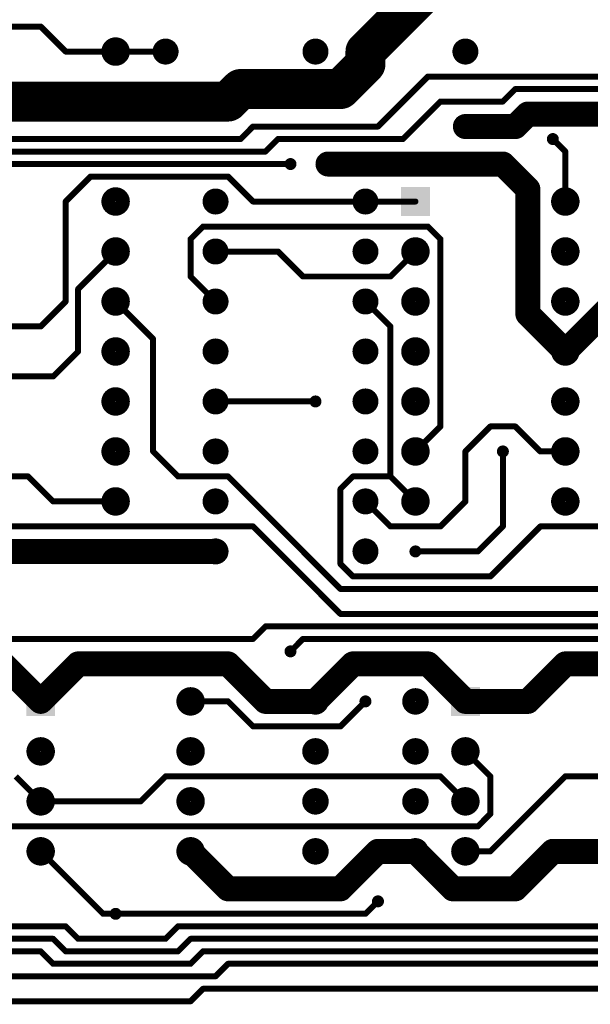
# Model space of a CAD drawing. Extents: x 0.24 to 7.39, y 0.21 to 4.62.
# Tile 8 of 33: x 4.6 to 5.75, y 0.21 to 2.18. Entities that reach past the tile are written whole.
import ezdxf

# ---------------------------------------------------------------- set-up
doc = ezdxf.new("R2010")
doc.units = 0

msp = doc.modelspace()

# ---------------------------------------------------------------- linework, layer by layer
at = {"layer": 'TOP'}
for points, const_width in [([(5.296, 2.121), (5.496, 2.321)], 0.08), ([(4.646, 2.171), (4.196, 2.171)], 0.012), ([(4.696, 2.121), (4.646, 2.171)], 0.012), ([(5.296, 2.096), (5.296, 2.121)], 0.08), ([(5.246, 2.046), (5.296, 2.096)], 0.08), ([(4.796, 2.121), (4.696, 2.121)], 0.012), ([(4.796, 2.121), (4.896, 2.121)], 0.012), ([(5.021, 2.021), (5.046, 2.046)], 0.08), ([(5.046, 2.046), (5.246, 2.046)], 0.08), ([(5.421, 2.071), (5.321, 1.971)], 0.012), ([(6.146, 2.071), (5.421, 2.071)], 0.012), ([(4.346, 2.021), (5.021, 2.021)], 0.08), ([(5.596, 2.046), (5.571, 2.021)], 0.012), ([(6.346, 2.046), (5.596, 2.046)], 0.012), ([(5.446, 2.021), (5.371, 1.946)], 0.012), ([(5.571, 2.021), (5.446, 2.021)], 0.012), ([(5.621, 1.996), (5.596, 1.971)], 0.05), ([(6.296, 1.996), (5.621, 1.996)], 0.05), ([(5.596, 1.971), (5.496, 1.971)], 0.05), ([(5.071, 1.971), (5.046, 1.946)], 0.012), ([(5.321, 1.971), (5.071, 1.971)], 0.012), ([(5.046, 1.946), (4.271, 1.946)], 0.012), ([(5.121, 1.946), (5.096, 1.921)], 0.012), ([(5.371, 1.946), (5.121, 1.946)], 0.012), ([(5.696, 1.921), (5.671, 1.946)], 0.012), ([(5.096, 1.921), (4.246, 1.921)], 0.012), ([(5.571, 1.896), (5.221, 1.896)], 0.05), ([(5.621, 1.846), (5.571, 1.896)], 0.05), ([(5.696, 1.821), (5.696, 1.921)], 0.012), ([(4.221, 1.896), (5.146, 1.896)], 0.012), ([(4.746, 1.871), (4.696, 1.821)], 0.012), ([(5.021, 1.871), (4.746, 1.871)], 0.012), ([(5.071, 1.821), (5.021, 1.871)], 0.012), ([(5.621, 1.596), (5.621, 1.846)], 0.05), ([(4.696, 1.821), (4.696, 1.621)], 0.012), ([(5.296, 1.821), (5.071, 1.821)], 0.012), ([(5.296, 1.821), (5.396, 1.821)], 0.012), ([(4.946, 1.746), (4.971, 1.771)], 0.012), ([(4.971, 1.771), (5.421, 1.771)], 0.012), ([(5.421, 1.771), (5.446, 1.746)], 0.012), ([(4.946, 1.671), (4.946, 1.746)], 0.012), ([(5.446, 1.746), (5.446, 1.371)], 0.012), ([(4.721, 1.646), (4.796, 1.721)], 0.012), ([(5.121, 1.721), (4.996, 1.721)], 0.012), ([(5.171, 1.671), (5.121, 1.721)], 0.012), ([(5.396, 1.721), (5.346, 1.671)], 0.012), ([(4.996, 1.621), (4.946, 1.671)], 0.012), ([(5.346, 1.671), (5.171, 1.671)], 0.012), ([(4.721, 1.521), (4.721, 1.646)], 0.012), ([(5.796, 1.621), (5.696, 1.521)], 0.05), ([(4.696, 1.621), (4.646, 1.571)], 0.012), ([(4.871, 1.546), (4.796, 1.621)], 0.012), ([(5.296, 1.621), (5.346, 1.571)], 0.012), ([(5.696, 1.521), (5.621, 1.596)], 0.05), ([(4.646, 1.571), (4.071, 1.571)], 0.012), ([(5.346, 1.571), (5.346, 1.271)], 0.012), ([(4.871, 1.321), (4.871, 1.546)], 0.012), ([(4.671, 1.471), (4.721, 1.521)], 0.012), ([(4.446, 1.471), (4.671, 1.471)], 0.012), ([(5.196, 1.421), (4.996, 1.421)], 0.012), ([(5.446, 1.371), (5.396, 1.321)], 0.012), ([(5.546, 1.371), (5.496, 1.321)], 0.012), ([(5.596, 1.371), (5.546, 1.371)], 0.012), ([(5.646, 1.321), (5.596, 1.371)], 0.012), ([(4.921, 1.271), (4.871, 1.321)], 0.012), ([(5.496, 1.321), (5.496, 1.221)], 0.012), ([(5.571, 1.171), (5.571, 1.321)], 0.012), ([(5.696, 1.321), (5.646, 1.321)], 0.012), ([(4.621, 1.271), (4.446, 1.271)], 0.012), ([(4.671, 1.221), (4.621, 1.271)], 0.012), ([(5.021, 1.271), (4.921, 1.271)], 0.012), ([(5.246, 1.046), (5.021, 1.271)], 0.012), ([(5.246, 1.246), (5.271, 1.271)], 0.012), ([(5.271, 1.271), (5.346, 1.271)], 0.012), ([(5.346, 1.271), (5.396, 1.221)], 0.012), ([(5.346, 1.271), (5.396, 1.221)], 0.012), ([(5.246, 1.096), (5.246, 1.246)], 0.012), ([(4.796, 1.221), (4.671, 1.221)], 0.012), ([(5.346, 1.171), (5.296, 1.221)], 0.012), ([(5.496, 1.221), (5.446, 1.171)], 0.012), ([(5.071, 1.171), (4.546, 1.171)], 0.012), ([(5.246, 0.996), (5.071, 1.171)], 0.012), ([(5.446, 1.171), (5.346, 1.171)], 0.012), ([(5.521, 1.121), (5.571, 1.171)], 0.012), ([(5.646, 1.171), (5.546, 1.071)], 0.012), ([(6.396, 1.171), (5.646, 1.171)], 0.012), ([(4.396, 1.121), (4.996, 1.121)], 0.05), ([(5.396, 1.121), (5.521, 1.121)], 0.012), ([(5.271, 1.071), (5.246, 1.096)], 0.012), ([(5.546, 1.071), (5.271, 1.071)], 0.012), ([(5.896, 1.046), (5.246, 1.046)], 0.012), ([(6.321, 0.996), (5.246, 0.996)], 0.012), ([(5.071, 0.946), (5.096, 0.971)], 0.012), ([(5.096, 0.971), (6.396, 0.971)], 0.012), ([(3.571, 0.946), (5.071, 0.946)], 0.012), ([(5.171, 0.946), (5.146, 0.921)], 0.012), ([(6.421, 0.946), (5.171, 0.946)], 0.012), ([(4.646, 0.821), (4.571, 0.896)], 0.05), ([(4.721, 0.896), (4.646, 0.821)], 0.05), ([(5.021, 0.896), (4.721, 0.896)], 0.05), ([(5.096, 0.821), (5.021, 0.896)], 0.05), ([(5.271, 0.896), (5.196, 0.821)], 0.05), ([(5.421, 0.896), (5.271, 0.896)], 0.05), ([(5.496, 0.821), (5.421, 0.896)], 0.05), ([(5.696, 0.896), (5.621, 0.821)], 0.05), ([(5.921, 0.896), (5.696, 0.896)], 0.05), ([(5.196, 0.821), (5.096, 0.821)], 0.05), ([(5.621, 0.821), (5.496, 0.821)], 0.05), ([(5.021, 0.821), (4.946, 0.821)], 0.012), ([(5.071, 0.771), (5.021, 0.821)], 0.012), ([(5.296, 0.821), (5.246, 0.771)], 0.012), ([(5.246, 0.771), (5.071, 0.771)], 0.012), ([(5.496, 0.721), (5.546, 0.671)], 0.012), ([(4.646, 0.621), (4.596, 0.671)], 0.012), ([(4.896, 0.671), (4.846, 0.621)], 0.012), ([(5.446, 0.671), (4.896, 0.671)], 0.012), ([(5.496, 0.621), (5.446, 0.671)], 0.012), ([(5.546, 0.671), (5.546, 0.596)], 0.012), ([(5.546, 0.521), (5.696, 0.671)], 0.012), ([(5.696, 0.671), (6.321, 0.671)], 0.012), ([(4.846, 0.621), (4.646, 0.621)], 0.012), ([(5.546, 0.596), (5.521, 0.571)], 0.012), ([(5.521, 0.571), (3.771, 0.571)], 0.012), ([(5.021, 0.446), (4.946, 0.521)], 0.05), ([(5.321, 0.521), (5.246, 0.446)], 0.05), ([(5.396, 0.521), (5.321, 0.521)], 0.05), ([(5.471, 0.446), (5.396, 0.521)], 0.05), ([(5.671, 0.521), (5.596, 0.446)], 0.05), ([(5.796, 0.521), (5.671, 0.521)], 0.05), ([(4.771, 0.396), (4.646, 0.521)], 0.012), ([(4.646, 0.521), (4.771, 0.396)], 0.012), ([(5.496, 0.521), (5.546, 0.521)], 0.012), ([(5.246, 0.446), (5.021, 0.446)], 0.05), ([(5.596, 0.446), (5.471, 0.446)], 0.05), ([(5.321, 0.421), (5.296, 0.396)], 0.012), ([(4.796, 0.396), (4.771, 0.396)], 0.012), ([(4.771, 0.396), (4.796, 0.396)], 0.012), ([(5.296, 0.396), (4.796, 0.396)], 0.012), ([(4.696, 0.371), (3.171, 0.371)], 0.012), ([(4.721, 0.346), (4.696, 0.371)], 0.012), ([(4.921, 0.371), (4.896, 0.346)], 0.012), ([(6.546, 0.371), (4.921, 0.371)], 0.012), ([(4.071, 0.346), (4.671, 0.346)], 0.012), ([(4.671, 0.346), (4.696, 0.321)], 0.012), ([(4.896, 0.346), (4.721, 0.346)], 0.012), ([(4.921, 0.321), (4.946, 0.346)], 0.012), ([(4.946, 0.346), (6.596, 0.346)], 0.012), ([(4.096, 0.321), (4.646, 0.321)], 0.012), ([(4.646, 0.321), (4.671, 0.296)], 0.012), ([(4.696, 0.321), (4.921, 0.321)], 0.012), ([(4.946, 0.296), (4.971, 0.321)], 0.012), ([(4.971, 0.321), (6.646, 0.321)], 0.012), ([(4.671, 0.296), (4.946, 0.296)], 0.012), ([(4.996, 0.271), (5.021, 0.296)], 0.012), ([(5.021, 0.296), (6.921, 0.296)], 0.012), ([(4.146, 0.271), (4.996, 0.271)], 0.012), ([(4.971, 0.246), (4.946, 0.221)], 0.012), ([(6.846, 0.246), (4.971, 0.246)], 0.012), ([(4.946, 0.221), (2.021, 0.221)], 0.012)]:
    msp.add_lwpolyline(points, dxfattribs=dict(at, const_width=const_width))
for points, const_width in [([(4.643, 2.171, 1), (4.649, 2.171, 1)], 0.006), ([(4.643, 2.171, 1), (4.649, 2.171, 1)], 0.006), ([(4.782, 2.121, 1), (4.81, 2.121, 1)], 0.029), ([(5.276, 2.121, 1), (5.316, 2.121, 1)], 0.04), ([(5.276, 2.121, 1), (5.316, 2.121, 1)], 0.04), ([(4.883, 2.121, 1), (4.909, 2.121, 1)], 0.026), ([(5.183, 2.121, 1), (5.209, 2.121, 1)], 0.026), ([(5.276, 2.096, 1), (5.316, 2.096, 1)], 0.04), ([(5.276, 2.096, 1), (5.316, 2.096, 1)], 0.04), ([(5.483, 2.121, 1), (5.509, 2.121, 1)], 0.026), ([(4.693, 2.121, 1), (4.699, 2.121, 1)], 0.006), ([(4.693, 2.121, 1), (4.699, 2.121, 1)], 0.006), ([(4.793, 2.121, 1), (4.799, 2.121, 1)], 0.006), ([(4.793, 2.121, 1), (4.799, 2.121, 1)], 0.006), ([(4.893, 2.121, 1), (4.899, 2.121, 1)], 0.006), ([(5.026, 2.046, 1), (5.066, 2.046, 1)], 0.04), ([(5.026, 2.046, 1), (5.066, 2.046, 1)], 0.04), ([(5.226, 2.046, 1), (5.266, 2.046, 1)], 0.04), ([(5.226, 2.046, 1), (5.266, 2.046, 1)], 0.04), ([(5.418, 2.071, 1), (5.424, 2.071, 1)], 0.006), ([(5.418, 2.071, 1), (5.424, 2.071, 1)], 0.006), ([(5.001, 2.021, 1), (5.041, 2.021, 1)], 0.04), ([(5.001, 2.021, 1), (5.041, 2.021, 1)], 0.04), ([(5.593, 2.046, 1), (5.599, 2.046, 1)], 0.006), ([(5.593, 2.046, 1), (5.599, 2.046, 1)], 0.006), ([(5.443, 2.021, 1), (5.449, 2.021, 1)], 0.006), ([(5.443, 2.021, 1), (5.449, 2.021, 1)], 0.006), ([(5.568, 2.021, 1), (5.574, 2.021, 1)], 0.006), ([(5.568, 2.021, 1), (5.574, 2.021, 1)], 0.006), ([(5.6085, 1.996, 1), (5.6335, 1.996, 1)], 0.025), ([(5.6085, 1.996, 1), (5.6335, 1.996, 1)], 0.025), ([(5.4835, 1.971, 1), (5.5085, 1.971, 1)], 0.025), ([(5.5835, 1.971, 1), (5.6085, 1.971, 1)], 0.025), ([(5.5835, 1.971, 1), (5.6085, 1.971, 1)], 0.025), ([(5.068, 1.971, 1), (5.074, 1.971, 1)], 0.006), ([(5.068, 1.971, 1), (5.074, 1.971, 1)], 0.006), ([(5.318, 1.971, 1), (5.324, 1.971, 1)], 0.006), ([(5.318, 1.971, 1), (5.324, 1.971, 1)], 0.006), ([(5.49, 1.971, 1), (5.502, 1.971, 1)], 0.012), ([(5.043, 1.946, 1), (5.049, 1.946, 1)], 0.006), ([(5.043, 1.946, 1), (5.049, 1.946, 1)], 0.006), ([(5.118, 1.946, 1), (5.124, 1.946, 1)], 0.006), ([(5.118, 1.946, 1), (5.124, 1.946, 1)], 0.006), ([(5.368, 1.946, 1), (5.374, 1.946, 1)], 0.006), ([(5.368, 1.946, 1), (5.374, 1.946, 1)], 0.006), ([(5.665, 1.946, 1), (5.677, 1.946, 1)], 0.012), ([(5.668, 1.946, 1), (5.674, 1.946, 1)], 0.006), ([(5.093, 1.921, 1), (5.099, 1.921, 1)], 0.006), ([(5.093, 1.921, 1), (5.099, 1.921, 1)], 0.006), ([(5.2085, 1.896, 1), (5.2335, 1.896, 1)], 0.025), ([(5.5585, 1.896, 1), (5.5835, 1.896, 1)], 0.025), ([(5.5585, 1.896, 1), (5.5835, 1.896, 1)], 0.025), ([(5.693, 1.921, 1), (5.699, 1.921, 1)], 0.006), ([(5.693, 1.921, 1), (5.699, 1.921, 1)], 0.006), ([(5.14, 1.896, 1), (5.152, 1.896, 1)], 0.012), ([(5.143, 1.896, 1), (5.149, 1.896, 1)], 0.006), ([(5.215, 1.896, 1), (5.227, 1.896, 1)], 0.012), ([(4.743, 1.871, 1), (4.749, 1.871, 1)], 0.006), ([(4.743, 1.871, 1), (4.749, 1.871, 1)], 0.006), ([(5.018, 1.871, 1), (5.024, 1.871, 1)], 0.006), ([(5.018, 1.871, 1), (5.024, 1.871, 1)], 0.006), ([(5.6085, 1.846, 1), (5.6335, 1.846, 1)], 0.025), ([(5.6085, 1.846, 1), (5.6335, 1.846, 1)], 0.025), ([(4.782, 1.821, 1), (4.81, 1.821, 1)], 0.029), ([(4.983, 1.821, 1), (5.009, 1.821, 1)], 0.026), ([(5.283, 1.821, 1), (5.309, 1.821, 1)], 0.026), ([(5.682, 1.821, 1), (5.71, 1.821, 1)], 0.029), ([(4.693, 1.821, 1), (4.699, 1.821, 1)], 0.006), ([(4.693, 1.821, 1), (4.699, 1.821, 1)], 0.006), ([(5.068, 1.821, 1), (5.074, 1.821, 1)], 0.006), ([(5.068, 1.821, 1), (5.074, 1.821, 1)], 0.006), ([(5.293, 1.821, 1), (5.299, 1.821, 1)], 0.006), ([(5.293, 1.821, 1), (5.299, 1.821, 1)], 0.006), ([(5.393, 1.821, 1), (5.399, 1.821, 1)], 0.006), ([(5.693, 1.821, 1), (5.699, 1.821, 1)], 0.006), ([(4.968, 1.771, 1), (4.974, 1.771, 1)], 0.006), ([(4.968, 1.771, 1), (4.974, 1.771, 1)], 0.006), ([(5.418, 1.771, 1), (5.424, 1.771, 1)], 0.006), ([(5.418, 1.771, 1), (5.424, 1.771, 1)], 0.006), ([(4.782, 1.721, 1), (4.81, 1.721, 1)], 0.029), ([(4.943, 1.746, 1), (4.949, 1.746, 1)], 0.006), ([(4.943, 1.746, 1), (4.949, 1.746, 1)], 0.006), ([(4.983, 1.721, 1), (5.009, 1.721, 1)], 0.026), ([(5.283, 1.721, 1), (5.309, 1.721, 1)], 0.026), ([(5.382, 1.721, 1), (5.41, 1.721, 1)], 0.029), ([(5.443, 1.746, 1), (5.449, 1.746, 1)], 0.006), ([(5.443, 1.746, 1), (5.449, 1.746, 1)], 0.006), ([(5.682, 1.721, 1), (5.71, 1.721, 1)], 0.029), ([(4.793, 1.721, 1), (4.799, 1.721, 1)], 0.006), ([(4.993, 1.721, 1), (4.999, 1.721, 1)], 0.006), ([(5.118, 1.721, 1), (5.124, 1.721, 1)], 0.006), ([(5.118, 1.721, 1), (5.124, 1.721, 1)], 0.006), ([(5.393, 1.721, 1), (5.399, 1.721, 1)], 0.006), ([(4.943, 1.671, 1), (4.949, 1.671, 1)], 0.006), ([(4.943, 1.671, 1), (4.949, 1.671, 1)], 0.006), ([(5.168, 1.671, 1), (5.174, 1.671, 1)], 0.006), ([(5.168, 1.671, 1), (5.174, 1.671, 1)], 0.006), ([(5.343, 1.671, 1), (5.349, 1.671, 1)], 0.006), ([(5.343, 1.671, 1), (5.349, 1.671, 1)], 0.006), ([(4.718, 1.646, 1), (4.724, 1.646, 1)], 0.006), ([(4.718, 1.646, 1), (4.724, 1.646, 1)], 0.006), ([(4.782, 1.621, 1), (4.81, 1.621, 1)], 0.029), ([(4.983, 1.621, 1), (5.009, 1.621, 1)], 0.026), ([(5.283, 1.621, 1), (5.309, 1.621, 1)], 0.026), ([(5.382, 1.621, 1), (5.41, 1.621, 1)], 0.029), ([(5.682, 1.621, 1), (5.71, 1.621, 1)], 0.029), ([(4.693, 1.621, 1), (4.699, 1.621, 1)], 0.006), ([(4.693, 1.621, 1), (4.699, 1.621, 1)], 0.006), ([(4.793, 1.621, 1), (4.799, 1.621, 1)], 0.006), ([(4.993, 1.621, 1), (4.999, 1.621, 1)], 0.006), ([(5.293, 1.621, 1), (5.299, 1.621, 1)], 0.006), ([(5.6085, 1.596, 1), (5.6335, 1.596, 1)], 0.025), ([(5.6085, 1.596, 1), (5.6335, 1.596, 1)], 0.025), ([(4.643, 1.571, 1), (4.649, 1.571, 1)], 0.006), ([(4.643, 1.571, 1), (4.649, 1.571, 1)], 0.006), ([(5.343, 1.571, 1), (5.349, 1.571, 1)], 0.006), ([(5.343, 1.571, 1), (5.349, 1.571, 1)], 0.006), ([(4.782, 1.521, 1), (4.81, 1.521, 1)], 0.029), ([(4.868, 1.546, 1), (4.874, 1.546, 1)], 0.006), ([(4.868, 1.546, 1), (4.874, 1.546, 1)], 0.006), ([(4.983, 1.521, 1), (5.009, 1.521, 1)], 0.026), ([(5.283, 1.521, 1), (5.309, 1.521, 1)], 0.026), ([(5.382, 1.521, 1), (5.41, 1.521, 1)], 0.029), ([(5.682, 1.521, 1), (5.71, 1.521, 1)], 0.029), ([(5.6835, 1.521, 1), (5.7085, 1.521, 1)], 0.025), ([(5.6835, 1.521, 1), (5.7085, 1.521, 1)], 0.025), ([(4.718, 1.521, 1), (4.724, 1.521, 1)], 0.006), ([(4.718, 1.521, 1), (4.724, 1.521, 1)], 0.006), ([(4.668, 1.471, 1), (4.674, 1.471, 1)], 0.006), ([(4.668, 1.471, 1), (4.674, 1.471, 1)], 0.006), ([(4.782, 1.421, 1), (4.81, 1.421, 1)], 0.029), ([(4.983, 1.421, 1), (5.009, 1.421, 1)], 0.026), ([(5.283, 1.421, 1), (5.309, 1.421, 1)], 0.026), ([(5.382, 1.421, 1), (5.41, 1.421, 1)], 0.029), ([(5.682, 1.421, 1), (5.71, 1.421, 1)], 0.029), ([(4.993, 1.421, 1), (4.999, 1.421, 1)], 0.006), ([(5.19, 1.421, 1), (5.202, 1.421, 1)], 0.012), ([(5.193, 1.421, 1), (5.199, 1.421, 1)], 0.006), ([(5.443, 1.371, 1), (5.449, 1.371, 1)], 0.006), ([(5.443, 1.371, 1), (5.449, 1.371, 1)], 0.006), ([(5.543, 1.371, 1), (5.549, 1.371, 1)], 0.006), ([(5.543, 1.371, 1), (5.549, 1.371, 1)], 0.006), ([(5.593, 1.371, 1), (5.599, 1.371, 1)], 0.006), ([(5.593, 1.371, 1), (5.599, 1.371, 1)], 0.006), ([(4.782, 1.321, 1), (4.81, 1.321, 1)], 0.029), ([(4.983, 1.321, 1), (5.009, 1.321, 1)], 0.026), ([(5.283, 1.321, 1), (5.309, 1.321, 1)], 0.026), ([(5.382, 1.321, 1), (5.41, 1.321, 1)], 0.029), ([(5.682, 1.321, 1), (5.71, 1.321, 1)], 0.029), ([(4.868, 1.321, 1), (4.874, 1.321, 1)], 0.006), ([(4.868, 1.321, 1), (4.874, 1.321, 1)], 0.006), ([(5.393, 1.321, 1), (5.399, 1.321, 1)], 0.006), ([(5.493, 1.321, 1), (5.499, 1.321, 1)], 0.006), ([(5.493, 1.321, 1), (5.499, 1.321, 1)], 0.006), ([(5.565, 1.321, 1), (5.577, 1.321, 1)], 0.012), ([(5.568, 1.321, 1), (5.574, 1.321, 1)], 0.006), ([(5.643, 1.321, 1), (5.649, 1.321, 1)], 0.006), ([(5.643, 1.321, 1), (5.649, 1.321, 1)], 0.006), ([(5.693, 1.321, 1), (5.699, 1.321, 1)], 0.006), ([(4.618, 1.271, 1), (4.624, 1.271, 1)], 0.006), ([(4.618, 1.271, 1), (4.624, 1.271, 1)], 0.006), ([(4.918, 1.271, 1), (4.924, 1.271, 1)], 0.006), ([(4.918, 1.271, 1), (4.924, 1.271, 1)], 0.006), ([(5.018, 1.271, 1), (5.024, 1.271, 1)], 0.006), ([(5.018, 1.271, 1), (5.024, 1.271, 1)], 0.006), ([(5.268, 1.271, 1), (5.274, 1.271, 1)], 0.006), ([(5.268, 1.271, 1), (5.274, 1.271, 1)], 0.006), ([(5.343, 1.271, 1), (5.349, 1.271, 1)], 0.006), ([(5.343, 1.271, 1), (5.349, 1.271, 1)], 0.006), ([(5.343, 1.271, 1), (5.349, 1.271, 1)], 0.006), ([(5.343, 1.271, 1), (5.349, 1.271, 1)], 0.006), ([(4.782, 1.221, 1), (4.81, 1.221, 1)], 0.029), ([(4.983, 1.221, 1), (5.009, 1.221, 1)], 0.026), ([(5.243, 1.246, 1), (5.249, 1.246, 1)], 0.006), ([(5.243, 1.246, 1), (5.249, 1.246, 1)], 0.006), ([(5.283, 1.221, 1), (5.309, 1.221, 1)], 0.026), ([(5.382, 1.221, 1), (5.41, 1.221, 1)], 0.029), ([(5.682, 1.221, 1), (5.71, 1.221, 1)], 0.029), ([(4.668, 1.221, 1), (4.674, 1.221, 1)], 0.006), ([(4.668, 1.221, 1), (4.674, 1.221, 1)], 0.006), ([(4.793, 1.221, 1), (4.799, 1.221, 1)], 0.006), ([(5.293, 1.221, 1), (5.299, 1.221, 1)], 0.006), ([(5.393, 1.221, 1), (5.399, 1.221, 1)], 0.006), ([(5.393, 1.221, 1), (5.399, 1.221, 1)], 0.006), ([(5.493, 1.221, 1), (5.499, 1.221, 1)], 0.006), ([(5.493, 1.221, 1), (5.499, 1.221, 1)], 0.006), ([(5.068, 1.171, 1), (5.074, 1.171, 1)], 0.006), ([(5.068, 1.171, 1), (5.074, 1.171, 1)], 0.006), ([(5.343, 1.171, 1), (5.349, 1.171, 1)], 0.006), ([(5.343, 1.171, 1), (5.349, 1.171, 1)], 0.006), ([(5.443, 1.171, 1), (5.449, 1.171, 1)], 0.006), ([(5.443, 1.171, 1), (5.449, 1.171, 1)], 0.006), ([(5.568, 1.171, 1), (5.574, 1.171, 1)], 0.006), ([(5.568, 1.171, 1), (5.574, 1.171, 1)], 0.006), ([(5.643, 1.171, 1), (5.649, 1.171, 1)], 0.006), ([(5.643, 1.171, 1), (5.649, 1.171, 1)], 0.006), ([(4.983, 1.121, 1), (5.009, 1.121, 1)], 0.026), ([(4.9835, 1.121, 1), (5.0085, 1.121, 1)], 0.025), ([(5.283, 1.121, 1), (5.309, 1.121, 1)], 0.026), ([(5.39, 1.121, 1), (5.402, 1.121, 1)], 0.012), ([(5.393, 1.121, 1), (5.399, 1.121, 1)], 0.006), ([(5.518, 1.121, 1), (5.524, 1.121, 1)], 0.006), ([(5.518, 1.121, 1), (5.524, 1.121, 1)], 0.006), ([(5.243, 1.096, 1), (5.249, 1.096, 1)], 0.006), ([(5.243, 1.096, 1), (5.249, 1.096, 1)], 0.006), ([(5.268, 1.071, 1), (5.274, 1.071, 1)], 0.006), ([(5.268, 1.071, 1), (5.274, 1.071, 1)], 0.006), ([(5.543, 1.071, 1), (5.549, 1.071, 1)], 0.006), ([(5.543, 1.071, 1), (5.549, 1.071, 1)], 0.006), ([(5.243, 1.046, 1), (5.249, 1.046, 1)], 0.006), ([(5.243, 1.046, 1), (5.249, 1.046, 1)], 0.006), ([(5.243, 0.996, 1), (5.249, 0.996, 1)], 0.006), ([(5.243, 0.996, 1), (5.249, 0.996, 1)], 0.006), ([(5.093, 0.971, 1), (5.099, 0.971, 1)], 0.006), ([(5.093, 0.971, 1), (5.099, 0.971, 1)], 0.006), ([(5.068, 0.946, 1), (5.074, 0.946, 1)], 0.006), ([(5.068, 0.946, 1), (5.074, 0.946, 1)], 0.006), ([(5.168, 0.946, 1), (5.174, 0.946, 1)], 0.006), ([(5.168, 0.946, 1), (5.174, 0.946, 1)], 0.006), ([(5.14, 0.921, 1), (5.152, 0.921, 1)], 0.012), ([(5.143, 0.921, 1), (5.149, 0.921, 1)], 0.006), ([(4.7085, 0.896, 1), (4.7335, 0.896, 1)], 0.025), ([(4.7085, 0.896, 1), (4.7335, 0.896, 1)], 0.025), ([(5.0085, 0.896, 1), (5.0335, 0.896, 1)], 0.025), ([(5.0085, 0.896, 1), (5.0335, 0.896, 1)], 0.025), ([(5.2585, 0.896, 1), (5.2835, 0.896, 1)], 0.025), ([(5.2585, 0.896, 1), (5.2835, 0.896, 1)], 0.025), ([(5.4085, 0.896, 1), (5.4335, 0.896, 1)], 0.025), ([(5.4085, 0.896, 1), (5.4335, 0.896, 1)], 0.025), ([(5.6835, 0.896, 1), (5.7085, 0.896, 1)], 0.025), ([(5.6835, 0.896, 1), (5.7085, 0.896, 1)], 0.025), ([(4.932, 0.821, 1), (4.96, 0.821, 1)], 0.029), ([(5.183, 0.821, 1), (5.209, 0.821, 1)], 0.027), ([(5.383, 0.821, 1), (5.409, 0.821, 1)], 0.027), ([(4.6335, 0.821, 1), (4.6585, 0.821, 1)], 0.025), ([(4.6335, 0.821, 1), (4.6585, 0.821, 1)], 0.025), ([(5.0835, 0.821, 1), (5.1085, 0.821, 1)], 0.025), ([(5.0835, 0.821, 1), (5.1085, 0.821, 1)], 0.025), ([(5.1835, 0.821, 1), (5.2085, 0.821, 1)], 0.025), ([(5.1835, 0.821, 1), (5.2085, 0.821, 1)], 0.025), ([(5.29, 0.821, 1), (5.302, 0.821, 1)], 0.012), ([(5.4835, 0.821, 1), (5.5085, 0.821, 1)], 0.025), ([(5.4835, 0.821, 1), (5.5085, 0.821, 1)], 0.025), ([(5.6085, 0.821, 1), (5.6335, 0.821, 1)], 0.025), ([(5.6085, 0.821, 1), (5.6335, 0.821, 1)], 0.025), ([(4.943, 0.821, 1), (4.949, 0.821, 1)], 0.006), ([(5.018, 0.821, 1), (5.024, 0.821, 1)], 0.006), ([(5.018, 0.821, 1), (5.024, 0.821, 1)], 0.006), ([(5.293, 0.821, 1), (5.299, 0.821, 1)], 0.006), ([(5.068, 0.771, 1), (5.074, 0.771, 1)], 0.006), ([(5.068, 0.771, 1), (5.074, 0.771, 1)], 0.006), ([(5.243, 0.771, 1), (5.249, 0.771, 1)], 0.006), ([(5.243, 0.771, 1), (5.249, 0.771, 1)], 0.006), ([(4.632, 0.721, 1), (4.66, 0.721, 1)], 0.029), ([(4.932, 0.721, 1), (4.96, 0.721, 1)], 0.029), ([(5.482, 0.721, 1), (5.51, 0.721, 1)], 0.029), ([(5.183, 0.721, 1), (5.209, 0.721, 1)], 0.027), ([(5.383, 0.721, 1), (5.409, 0.721, 1)], 0.027), ([(5.493, 0.721, 1), (5.499, 0.721, 1)], 0.006), ([(4.893, 0.671, 1), (4.899, 0.671, 1)], 0.006), ([(4.893, 0.671, 1), (4.899, 0.671, 1)], 0.006), ([(5.443, 0.671, 1), (5.449, 0.671, 1)], 0.006), ([(5.443, 0.671, 1), (5.449, 0.671, 1)], 0.006), ([(5.543, 0.671, 1), (5.549, 0.671, 1)], 0.006), ([(5.543, 0.671, 1), (5.549, 0.671, 1)], 0.006), ([(5.693, 0.671, 1), (5.699, 0.671, 1)], 0.006), ([(5.693, 0.671, 1), (5.699, 0.671, 1)], 0.006), ([(4.632, 0.621, 1), (4.66, 0.621, 1)], 0.029), ([(4.932, 0.621, 1), (4.96, 0.621, 1)], 0.029), ([(5.183, 0.621, 1), (5.209, 0.621, 1)], 0.027), ([(5.383, 0.621, 1), (5.409, 0.621, 1)], 0.027), ([(5.482, 0.621, 1), (5.51, 0.621, 1)], 0.029), ([(4.643, 0.621, 1), (4.649, 0.621, 1)], 0.006), ([(4.643, 0.621, 1), (4.649, 0.621, 1)], 0.006), ([(4.843, 0.621, 1), (4.849, 0.621, 1)], 0.006), ([(4.843, 0.621, 1), (4.849, 0.621, 1)], 0.006), ([(5.493, 0.621, 1), (5.499, 0.621, 1)], 0.006), ([(5.543, 0.596, 1), (5.549, 0.596, 1)], 0.006), ([(5.543, 0.596, 1), (5.549, 0.596, 1)], 0.006), ([(5.518, 0.571, 1), (5.524, 0.571, 1)], 0.006), ([(5.518, 0.571, 1), (5.524, 0.571, 1)], 0.006), ([(4.632, 0.521, 1), (4.66, 0.521, 1)], 0.029), ([(4.932, 0.521, 1), (4.96, 0.521, 1)], 0.029), ([(4.9335, 0.521, 1), (4.9585, 0.521, 1)], 0.025), ([(5.183, 0.521, 1), (5.209, 0.521, 1)], 0.027), ([(5.3085, 0.521, 1), (5.3335, 0.521, 1)], 0.025), ([(5.3085, 0.521, 1), (5.3335, 0.521, 1)], 0.025), ([(5.383, 0.521, 1), (5.409, 0.521, 1)], 0.027), ([(5.3835, 0.521, 1), (5.4085, 0.521, 1)], 0.025), ([(5.3835, 0.521, 1), (5.4085, 0.521, 1)], 0.025), ([(5.482, 0.521, 1), (5.51, 0.521, 1)], 0.029), ([(5.6585, 0.521, 1), (5.6835, 0.521, 1)], 0.025), ([(5.6585, 0.521, 1), (5.6835, 0.521, 1)], 0.025), ([(4.643, 0.521, 1), (4.649, 0.521, 1)], 0.006), ([(4.643, 0.521, 1), (4.649, 0.521, 1)], 0.006), ([(5.493, 0.521, 1), (5.499, 0.521, 1)], 0.006), ([(5.543, 0.521, 1), (5.549, 0.521, 1)], 0.006), ([(5.543, 0.521, 1), (5.549, 0.521, 1)], 0.006), ([(5.0085, 0.446, 1), (5.0335, 0.446, 1)], 0.025), ([(5.0085, 0.446, 1), (5.0335, 0.446, 1)], 0.025), ([(5.2335, 0.446, 1), (5.2585, 0.446, 1)], 0.025), ([(5.2335, 0.446, 1), (5.2585, 0.446, 1)], 0.025), ([(5.4585, 0.446, 1), (5.4835, 0.446, 1)], 0.025), ([(5.4585, 0.446, 1), (5.4835, 0.446, 1)], 0.025), ([(5.5835, 0.446, 1), (5.6085, 0.446, 1)], 0.025), ([(5.5835, 0.446, 1), (5.6085, 0.446, 1)], 0.025), ([(5.315, 0.421, 1), (5.327, 0.421, 1)], 0.012), ([(5.318, 0.421, 1), (5.324, 0.421, 1)], 0.006), ([(4.768, 0.396, 1), (4.774, 0.396, 1)], 0.006), ([(4.768, 0.396, 1), (4.774, 0.396, 1)], 0.006), ([(4.768, 0.396, 1), (4.774, 0.396, 1)], 0.006), ([(4.768, 0.396, 1), (4.774, 0.396, 1)], 0.006), ([(4.79, 0.396, 1), (4.802, 0.396, 1)], 0.012), ([(4.793, 0.396, 1), (4.799, 0.396, 1)], 0.006), ([(4.793, 0.396, 1), (4.799, 0.396, 1)], 0.006), ([(4.793, 0.396, 1), (4.799, 0.396, 1)], 0.006), ([(5.293, 0.396, 1), (5.299, 0.396, 1)], 0.006), ([(5.293, 0.396, 1), (5.299, 0.396, 1)], 0.006), ([(4.693, 0.371, 1), (4.699, 0.371, 1)], 0.006), ([(4.693, 0.371, 1), (4.699, 0.371, 1)], 0.006), ([(4.918, 0.371, 1), (4.924, 0.371, 1)], 0.006), ([(4.918, 0.371, 1), (4.924, 0.371, 1)], 0.006), ([(4.668, 0.346, 1), (4.674, 0.346, 1)], 0.006), ([(4.668, 0.346, 1), (4.674, 0.346, 1)], 0.006), ([(4.718, 0.346, 1), (4.724, 0.346, 1)], 0.006), ([(4.718, 0.346, 1), (4.724, 0.346, 1)], 0.006), ([(4.893, 0.346, 1), (4.899, 0.346, 1)], 0.006), ([(4.893, 0.346, 1), (4.899, 0.346, 1)], 0.006), ([(4.943, 0.346, 1), (4.949, 0.346, 1)], 0.006), ([(4.943, 0.346, 1), (4.949, 0.346, 1)], 0.006), ([(4.643, 0.321, 1), (4.649, 0.321, 1)], 0.006), ([(4.643, 0.321, 1), (4.649, 0.321, 1)], 0.006), ([(4.693, 0.321, 1), (4.699, 0.321, 1)], 0.006), ([(4.693, 0.321, 1), (4.699, 0.321, 1)], 0.006), ([(4.918, 0.321, 1), (4.924, 0.321, 1)], 0.006), ([(4.918, 0.321, 1), (4.924, 0.321, 1)], 0.006), ([(4.968, 0.321, 1), (4.974, 0.321, 1)], 0.006), ([(4.968, 0.321, 1), (4.974, 0.321, 1)], 0.006), ([(4.668, 0.296, 1), (4.674, 0.296, 1)], 0.006), ([(4.668, 0.296, 1), (4.674, 0.296, 1)], 0.006), ([(4.943, 0.296, 1), (4.949, 0.296, 1)], 0.006), ([(4.943, 0.296, 1), (4.949, 0.296, 1)], 0.006), ([(5.018, 0.296, 1), (5.024, 0.296, 1)], 0.006), ([(5.018, 0.296, 1), (5.024, 0.296, 1)], 0.006), ([(4.993, 0.271, 1), (4.999, 0.271, 1)], 0.006), ([(4.993, 0.271, 1), (4.999, 0.271, 1)], 0.006), ([(4.968, 0.246, 1), (4.974, 0.246, 1)], 0.006), ([(4.968, 0.246, 1), (4.974, 0.246, 1)], 0.006), ([(4.943, 0.221, 1), (4.949, 0.221, 1)], 0.006), ([(4.943, 0.221, 1), (4.949, 0.221, 1)], 0.006)]:
    msp.add_lwpolyline(points, format="xyb", close=True, dxfattribs=dict(at, const_width=const_width))
for points in [[(5.367, 1.792), (5.425, 1.792), (5.367, 1.85), (5.425, 1.85)], [(4.617, 0.792), (4.675, 0.792), (4.617, 0.85), (4.675, 0.85)], [(5.467, 0.792), (5.525, 0.792), (5.467, 0.85), (5.525, 0.85)]]:
    msp.add_solid(points, dxfattribs=at)

doc.saveas('drawing.dxf')
